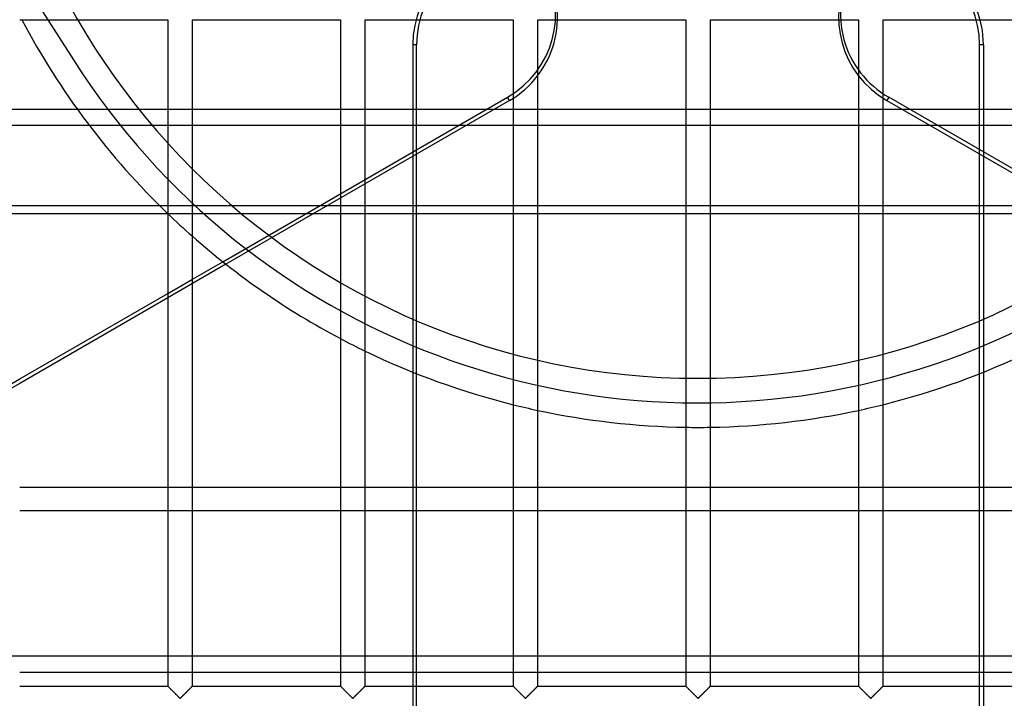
# Model space of a CAD drawing. Header units: millimetres. Extents: x -455 to 455, y -455 to 455.
# Tile 28 of 58: x -138 to 62, y -211 to -73. Entities that reach past the tile are written whole.
import ezdxf

# ---------------------------------------------------------------- set-up
doc = ezdxf.new("R2010")
doc.units = ezdxf.units.MM
doc.layers.add('MAIN-1', color=7, linetype='Continuous')
doc.layers.add('MAIN-2', color=7, linetype='Continuous')

msp = doc.modelspace()

# ---------------------------------------------------------------- linework, layer by layer
at = {"layer": 'MAIN-1'}
for p, q in [((-138.33, -72.92), (-108.12, -72.92)), ((-108.12, -72.92), (-108.12, -208.75)), ((-103.13, -208.75), (-103.13, -72.92)), ((-103.13, -72.92), (-72.92, -72.92)), ((-72.92, -72.92), (-72.92, -208.75)), ((-67.92, -208.75), (-67.92, -72.92)), ((-67.92, -72.92), (-37.71, -72.92)), ((-37.71, -72.92), (-37.71, -208.75)), ((-32.71, -208.75), (-32.71, -72.92)), ((-32.71, -72.92), (-2.5, -72.92)), ((-2.5, -72.92), (-2.5, -208.75)), ((2.5, -208.75), (2.5, -72.92)), ((2.5, -72.92), (32.71, -72.92)), ((32.71, -72.92), (32.71, -208.75)), ((37.71, -208.75), (37.71, -72.92)), ((37.71, -72.92), (67.92, -72.92)), ((-103.13, -125.81), (-96.93, -122.23)), ((-96.27, -122.75), (-103.13, -126.71)), ((-138.33, -146.13), (-108.12, -128.69)), ((-108.12, -129.6), (-138.33, -147.04)), ((-58.17, -144.75), (-58.17, -208.75)), ((57.39, -208.75), (57.39, -145.06)), ((58.17, -144.75), (58.17, -208.75)), ((-138.33, -168.22), (-108.12, -168.22)), ((-103.13, -168.22), (-72.92, -168.22)), ((-67.92, -168.22), (-58.17, -168.22)), ((58.17, -168.22), (67.92, -168.22)), ((-108.12, -172.98), (-138.33, -172.98)), ((-72.92, -172.98), (-103.13, -172.98)), ((-58.17, -172.98), (-67.92, -172.98)), ((67.92, -172.98), (58.17, -172.98)), ((-138.33, -205.86), (-108.12, -205.86)), ((-103.13, -205.86), (-72.92, -205.86)), ((-67.92, -205.86), (-58.17, -205.86)), ((58.17, -205.86), (67.92, -205.86)), ((-138.33, -208.75), (-108.12, -208.75)), ((-108.11, -208.76), (-108.12, -208.75)), ((-108.12, -208.75), (-108.12, -208.75)), ((-108.1, -208.77), (-108.11, -208.76)), ((-108.09, -208.79), (-108.1, -208.77)), ((-108.07, -208.81), (-108.09, -208.79)), ((-103.15, -208.78), (-103.19, -208.81)), ((-103.13, -208.76), (-103.15, -208.78)), ((-103.13, -208.75), (-103.13, -208.76)), ((-103.13, -208.75), (-72.92, -208.75)), ((-72.91, -208.75), (-72.92, -208.75)), ((-72.91, -208.76), (-72.91, -208.75)), ((-72.9, -208.77), (-72.91, -208.76)), ((-72.88, -208.79), (-72.9, -208.77)), ((-72.86, -208.81), (-72.88, -208.79)), ((-67.95, -208.78), (-67.98, -208.81)), ((-67.92, -208.76), (-67.95, -208.78)), ((-67.92, -208.75), (-67.92, -208.76)), ((-67.92, -208.75), (-37.71, -208.75)), ((-37.7, -208.76), (-37.71, -208.75)), ((-37.71, -208.75), (-37.71, -208.75)), ((-37.69, -208.77), (-37.7, -208.76)), ((-37.67, -208.79), (-37.69, -208.77)), ((-37.65, -208.81), (-37.67, -208.79)), ((-32.74, -208.78), (-32.77, -208.81)), ((-32.72, -208.76), (-32.74, -208.78)), ((-32.71, -208.75), (-32.72, -208.76)), ((-32.71, -208.75), (-2.5, -208.75)), ((-2.49, -208.76), (-2.5, -208.75)), ((-2.5, -208.75), (-2.5, -208.75)), ((-2.48, -208.77), (-2.49, -208.76)), ((-2.46, -208.79), (-2.48, -208.77)), ((-2.44, -208.81), (-2.46, -208.79)), ((2.47, -208.78), (2.44, -208.81)), ((2.49, -208.76), (2.47, -208.78)), ((2.5, -208.75), (2.49, -208.76)), ((2.5, -208.75), (32.71, -208.75)), ((32.72, -208.76), (32.71, -208.75)), ((32.71, -208.75), (32.71, -208.75)), ((32.73, -208.77), (32.72, -208.76)), ((32.75, -208.79), (32.73, -208.77)), ((32.77, -208.81), (32.75, -208.79)), ((37.68, -208.78), (37.65, -208.81)), ((37.7, -208.76), (37.68, -208.78)), ((37.71, -208.75), (37.7, -208.76)), ((37.71, -208.75), (67.92, -208.75)), ((-108.04, -208.83), (-108.07, -208.81)), ((-108.01, -208.86), (-108.04, -208.83)), ((-107.98, -208.89), (-108.01, -208.86)), ((-107.94, -208.93), (-107.98, -208.89)), ((-107.9, -208.97), (-107.94, -208.93)), ((-107.86, -209.01), (-107.9, -208.97)), ((-107.81, -209.06), (-107.86, -209.01)), ((-107.76, -209.11), (-107.81, -209.06)), ((-107.71, -209.16), (-107.76, -209.11)), ((-107.66, -209.22), (-107.71, -209.16)), ((-107.6, -209.27), (-107.66, -209.22)), ((-107.54, -209.33), (-107.6, -209.27)), ((-107.48, -209.39), (-107.54, -209.33)), ((-107.42, -209.45), (-107.48, -209.39)), ((-107.36, -209.51), (-107.42, -209.45)), ((-107.3, -209.58), (-107.36, -209.51)), ((-107.23, -209.64), (-107.3, -209.58)), ((-107.17, -209.71), (-107.23, -209.64)), ((-107.1, -209.77), (-107.17, -209.71)), ((-107.03, -209.84), (-107.1, -209.77)), ((-106.96, -209.91), (-107.03, -209.84)), ((-106.9, -209.98), (-106.96, -209.91)), ((-106.83, -210.05), (-106.9, -209.98)), ((-106.76, -210.12), (-106.83, -210.05)), ((-106.69, -210.18), (-106.76, -210.12)), ((-106.62, -210.25), (-106.69, -210.18)), ((-106.55, -210.32), (-106.62, -210.25)), ((-106.48, -210.39), (-106.55, -210.32)), ((-106.42, -210.46), (-106.48, -210.39)), ((-106.35, -210.52), (-106.42, -210.46)), ((-106.28, -210.59), (-106.35, -210.52)), ((-106.22, -210.65), (-106.28, -210.59)), ((-106.16, -210.72), (-106.22, -210.65)), ((-106.09, -210.78), (-106.16, -210.72)), ((-106.03, -210.84), (-106.09, -210.78)), ((-105.11, -210.73), (-105.22, -210.84)), ((-105, -210.62), (-105.11, -210.73)), ((-104.89, -210.51), (-105, -210.62)), ((-104.77, -210.39), (-104.89, -210.51)), ((-104.65, -210.28), (-104.77, -210.39)), ((-104.53, -210.16), (-104.65, -210.28)), ((-104.41, -210.04), (-104.53, -210.16)), ((-104.29, -209.92), (-104.41, -210.04)), ((-104.18, -209.8), (-104.29, -209.92)), ((-104.06, -209.68), (-104.18, -209.8)), ((-103.95, -209.57), (-104.06, -209.68)), ((-103.84, -209.46), (-103.95, -209.57)), ((-103.73, -209.36), (-103.84, -209.46)), ((-103.63, -209.25), (-103.73, -209.36)), ((-103.53, -209.16), (-103.63, -209.25)), ((-103.45, -209.07), (-103.53, -209.16)), ((-103.36, -208.99), (-103.45, -209.07)), ((-103.29, -208.92), (-103.36, -208.99)), ((-103.23, -208.86), (-103.29, -208.92)), ((-103.19, -208.81), (-103.23, -208.86)), ((-72.83, -208.83), (-72.86, -208.81)), ((-72.81, -208.86), (-72.83, -208.83)), ((-72.77, -208.89), (-72.81, -208.86)), ((-72.74, -208.93), (-72.77, -208.89)), ((-72.7, -208.97), (-72.74, -208.93)), ((-72.65, -209.01), (-72.7, -208.97)), ((-72.61, -209.06), (-72.65, -209.01)), ((-72.56, -209.11), (-72.61, -209.06)), ((-72.5, -209.16), (-72.56, -209.11)), ((-72.45, -209.22), (-72.5, -209.16)), ((-72.39, -209.27), (-72.45, -209.22)), ((-72.33, -209.33), (-72.39, -209.27)), ((-72.27, -209.39), (-72.33, -209.33)), ((-72.21, -209.45), (-72.27, -209.39)), ((-72.15, -209.51), (-72.21, -209.45)), ((-72.09, -209.58), (-72.15, -209.51)), ((-72.02, -209.64), (-72.09, -209.58)), ((-71.96, -209.71), (-72.02, -209.64)), ((-71.89, -209.77), (-71.96, -209.71)), ((-71.82, -209.84), (-71.89, -209.77)), ((-71.76, -209.91), (-71.82, -209.84)), ((-71.69, -209.98), (-71.76, -209.91)), ((-71.62, -210.05), (-71.69, -209.98)), ((-71.55, -210.12), (-71.62, -210.05)), ((-71.48, -210.18), (-71.55, -210.12)), ((-71.41, -210.25), (-71.48, -210.18)), ((-71.34, -210.32), (-71.41, -210.25)), ((-71.28, -210.39), (-71.34, -210.32)), ((-71.21, -210.46), (-71.28, -210.39)), ((-71.14, -210.52), (-71.21, -210.46)), ((-71.08, -210.59), (-71.14, -210.52)), ((-71.01, -210.65), (-71.08, -210.59)), ((-70.95, -210.72), (-71.01, -210.65)), ((-70.88, -210.78), (-70.95, -210.72)), ((-70.82, -210.84), (-70.88, -210.78)), ((-69.91, -210.73), (-70.01, -210.84)), ((-69.79, -210.62), (-69.91, -210.73)), ((-69.68, -210.51), (-69.79, -210.62)), ((-69.56, -210.39), (-69.68, -210.51)), ((-69.45, -210.28), (-69.56, -210.39)), ((-69.33, -210.16), (-69.45, -210.28)), ((-69.21, -210.04), (-69.33, -210.16)), ((-69.09, -209.92), (-69.21, -210.04)), ((-68.97, -209.8), (-69.09, -209.92)), ((-68.85, -209.68), (-68.97, -209.8)), ((-68.74, -209.57), (-68.85, -209.68)), ((-68.63, -209.46), (-68.74, -209.57)), ((-68.52, -209.36), (-68.63, -209.46)), ((-68.42, -209.25), (-68.52, -209.36)), ((-68.33, -209.16), (-68.42, -209.25)), ((-68.24, -209.07), (-68.33, -209.16)), ((-68.16, -208.99), (-68.24, -209.07)), ((-68.09, -208.92), (-68.16, -208.99)), ((-68.03, -208.86), (-68.09, -208.92)), ((-67.98, -208.81), (-68.03, -208.86)), ((-37.63, -208.83), (-37.65, -208.81)), ((-37.6, -208.86), (-37.63, -208.83)), ((-37.56, -208.89), (-37.6, -208.86)), ((-37.53, -208.93), (-37.56, -208.89)), ((-37.49, -208.97), (-37.53, -208.93)), ((-37.44, -209.01), (-37.49, -208.97)), ((-37.4, -209.06), (-37.44, -209.01)), ((-37.35, -209.11), (-37.4, -209.06)), ((-37.29, -209.16), (-37.35, -209.11)), ((-37.24, -209.22), (-37.29, -209.16)), ((-37.18, -209.27), (-37.24, -209.22)), ((-37.12, -209.33), (-37.18, -209.27)), ((-37.06, -209.39), (-37.12, -209.33)), ((-37, -209.45), (-37.06, -209.39)), ((-36.94, -209.51), (-37, -209.45)), ((-36.88, -209.58), (-36.94, -209.51)), ((-36.82, -209.64), (-36.88, -209.58)), ((-36.75, -209.71), (-36.82, -209.64)), ((-36.68, -209.77), (-36.75, -209.71)), ((-36.62, -209.84), (-36.68, -209.77)), ((-36.55, -209.91), (-36.62, -209.84)), ((-36.48, -209.98), (-36.55, -209.91)), ((-36.41, -210.05), (-36.48, -209.98)), ((-36.34, -210.12), (-36.41, -210.05)), ((-36.27, -210.18), (-36.34, -210.12)), ((-36.2, -210.25), (-36.27, -210.18)), ((-36.13, -210.32), (-36.2, -210.25)), ((-36.07, -210.39), (-36.13, -210.32)), ((-36, -210.46), (-36.07, -210.39)), ((-35.93, -210.52), (-36, -210.46)), ((-35.87, -210.59), (-35.93, -210.52)), ((-35.8, -210.65), (-35.87, -210.59)), ((-35.74, -210.72), (-35.8, -210.65)), ((-35.68, -210.78), (-35.74, -210.72)), ((-35.62, -210.84), (-35.68, -210.78)), ((-34.7, -210.73), (-34.8, -210.84)), ((-34.59, -210.62), (-34.7, -210.73)), ((-34.47, -210.51), (-34.59, -210.62)), ((-34.35, -210.39), (-34.47, -210.51)), ((-34.24, -210.28), (-34.35, -210.39)), ((-34.12, -210.16), (-34.24, -210.28)), ((-34, -210.04), (-34.12, -210.16)), ((-33.88, -209.92), (-34, -210.04)), ((-33.76, -209.8), (-33.88, -209.92)), ((-33.64, -209.68), (-33.76, -209.8)), ((-33.53, -209.57), (-33.64, -209.68)), ((-33.42, -209.46), (-33.53, -209.57)), ((-33.32, -209.36), (-33.42, -209.46)), ((-33.21, -209.25), (-33.32, -209.36)), ((-33.12, -209.16), (-33.21, -209.25)), ((-33.03, -209.07), (-33.12, -209.16)), ((-32.95, -208.99), (-33.03, -209.07)), ((-32.88, -208.92), (-32.95, -208.99)), ((-32.82, -208.86), (-32.88, -208.92)), ((-32.77, -208.81), (-32.82, -208.86)), ((-2.42, -208.83), (-2.44, -208.81)), ((-2.39, -208.86), (-2.42, -208.83)), ((-2.36, -208.89), (-2.39, -208.86)), ((-2.32, -208.93), (-2.36, -208.89)), ((-2.28, -208.97), (-2.32, -208.93)), ((-2.24, -209.01), (-2.28, -208.97)), ((-2.19, -209.06), (-2.24, -209.01)), ((-2.14, -209.11), (-2.19, -209.06)), ((-2.09, -209.16), (-2.14, -209.11)), ((-2.03, -209.22), (-2.09, -209.16)), ((-1.97, -209.27), (-2.03, -209.22)), ((-1.92, -209.33), (-1.97, -209.27)), ((-1.86, -209.39), (-1.92, -209.33)), ((-1.8, -209.45), (-1.86, -209.39)), ((-1.73, -209.51), (-1.8, -209.45)), ((-1.67, -209.58), (-1.73, -209.51)), ((-1.61, -209.64), (-1.67, -209.58)), ((-1.54, -209.71), (-1.61, -209.64)), ((-1.47, -209.77), (-1.54, -209.71)), ((-1.41, -209.84), (-1.47, -209.77)), ((-1.34, -209.91), (-1.41, -209.84)), ((-1.27, -209.98), (-1.34, -209.91)), ((-1.2, -210.05), (-1.27, -209.98)), ((-1.13, -210.12), (-1.2, -210.05)), ((-1.06, -210.18), (-1.13, -210.12)), ((-0.99, -210.25), (-1.06, -210.18)), ((-0.93, -210.32), (-0.99, -210.25)), ((-0.86, -210.39), (-0.93, -210.32)), ((-0.79, -210.46), (-0.86, -210.39)), ((-0.73, -210.52), (-0.79, -210.46)), ((-0.66, -210.59), (-0.73, -210.52)), ((-0.59, -210.65), (-0.66, -210.59)), ((-0.53, -210.72), (-0.59, -210.65)), ((-0.47, -210.78), (-0.53, -210.72)), ((-0.41, -210.84), (-0.47, -210.78)), ((0.51, -210.73), (0.4, -210.84)), ((0.62, -210.62), (0.51, -210.73)), ((0.74, -210.51), (0.62, -210.62)), ((0.85, -210.39), (0.74, -210.51)), ((0.97, -210.28), (0.85, -210.39)), ((1.09, -210.16), (0.97, -210.28)), ((1.21, -210.04), (1.09, -210.16)), ((1.33, -209.92), (1.21, -210.04)), ((1.45, -209.8), (1.33, -209.92)), ((1.57, -209.68), (1.45, -209.8)), ((1.68, -209.57), (1.57, -209.68)), ((1.79, -209.46), (1.68, -209.57)), ((1.89, -209.36), (1.79, -209.46)), ((1.99, -209.25), (1.89, -209.36)), ((2.09, -209.16), (1.99, -209.25)), ((2.18, -209.07), (2.09, -209.16)), ((2.26, -208.99), (2.18, -209.07)), ((2.33, -208.92), (2.26, -208.99)), ((2.39, -208.86), (2.33, -208.92)), ((2.44, -208.81), (2.39, -208.86)), ((32.79, -208.83), (32.77, -208.81)), ((32.82, -208.86), (32.79, -208.83)), ((32.85, -208.89), (32.82, -208.86)), ((32.89, -208.93), (32.85, -208.89)), ((32.93, -208.97), (32.89, -208.93)), ((32.97, -209.01), (32.93, -208.97)), ((33.02, -209.06), (32.97, -209.01)), ((33.07, -209.11), (33.02, -209.06)), ((33.12, -209.16), (33.07, -209.11)), ((33.18, -209.22), (33.12, -209.16)), ((33.23, -209.27), (33.18, -209.22)), ((33.29, -209.33), (33.23, -209.27)), ((33.35, -209.39), (33.29, -209.33)), ((33.41, -209.45), (33.35, -209.39)), ((33.47, -209.51), (33.41, -209.45)), ((33.54, -209.58), (33.47, -209.51)), ((33.6, -209.64), (33.54, -209.58)), ((33.67, -209.71), (33.6, -209.64)), ((33.73, -209.77), (33.67, -209.71)), ((33.8, -209.84), (33.73, -209.77)), ((33.87, -209.91), (33.8, -209.84)), ((33.94, -209.98), (33.87, -209.91)), ((34.01, -210.05), (33.94, -209.98)), ((34.08, -210.12), (34.01, -210.05)), ((34.15, -210.18), (34.08, -210.12)), ((34.21, -210.25), (34.15, -210.18)), ((34.28, -210.32), (34.21, -210.25)), ((34.35, -210.39), (34.28, -210.32)), ((34.42, -210.46), (34.35, -210.39)), ((34.48, -210.52), (34.42, -210.46)), ((34.55, -210.59), (34.48, -210.52)), ((34.61, -210.65), (34.55, -210.59)), ((34.68, -210.72), (34.61, -210.65)), ((34.74, -210.78), (34.68, -210.72)), ((34.8, -210.84), (34.74, -210.78)), ((35.72, -210.73), (35.61, -210.84)), ((35.83, -210.62), (35.72, -210.73)), ((35.95, -210.51), (35.83, -210.62)), ((36.06, -210.39), (35.95, -210.51)), ((36.18, -210.28), (36.06, -210.39)), ((36.3, -210.16), (36.18, -210.28)), ((36.42, -210.04), (36.3, -210.16)), ((36.54, -209.92), (36.42, -210.04)), ((36.66, -209.8), (36.54, -209.92)), ((36.77, -209.68), (36.66, -209.8)), ((36.89, -209.57), (36.77, -209.68)), ((36.99, -209.46), (36.89, -209.57)), ((37.1, -209.36), (36.99, -209.46)), ((37.2, -209.25), (37.1, -209.36)), ((37.3, -209.16), (37.2, -209.25)), ((37.39, -209.07), (37.3, -209.16)), ((37.47, -208.99), (37.39, -209.07)), ((37.54, -208.92), (37.47, -208.99)), ((37.6, -208.86), (37.54, -208.92)), ((37.65, -208.81), (37.6, -208.86)), ((-105.97, -210.89), (-106.03, -210.84)), ((-105.92, -210.95), (-105.97, -210.89)), ((-105.86, -211), (-105.92, -210.95)), ((-105.81, -211.06), (-105.86, -211)), ((-105.75, -211.1), (-105.81, -211.06)), ((-105.7, -211.15), (-105.75, -211.1)), ((-105.62, -211.18), (-105.7, -211.15)), ((-105.51, -211.12), (-105.62, -211.18)), ((-105.42, -211.03), (-105.51, -211.12)), ((-105.32, -210.94), (-105.42, -211.03)), ((-105.22, -210.84), (-105.32, -210.94)), ((-70.76, -210.89), (-70.82, -210.84)), ((-70.71, -210.95), (-70.76, -210.89)), ((-70.65, -211), (-70.71, -210.95)), ((-70.6, -211.06), (-70.65, -211)), ((-70.54, -211.1), (-70.6, -211.06)), ((-70.49, -211.15), (-70.54, -211.1)), ((-70.42, -211.18), (-70.49, -211.15)), ((-70.3, -211.12), (-70.42, -211.18)), ((-70.21, -211.03), (-70.3, -211.12)), ((-70.11, -210.94), (-70.21, -211.03)), ((-70.01, -210.84), (-70.11, -210.94)), ((-35.56, -210.89), (-35.62, -210.84)), ((-35.5, -210.95), (-35.56, -210.89)), ((-35.44, -211), (-35.5, -210.95)), ((-35.39, -211.06), (-35.44, -211)), ((-35.34, -211.1), (-35.39, -211.06)), ((-35.28, -211.15), (-35.34, -211.1)), ((-35.21, -211.18), (-35.28, -211.15)), ((-35.09, -211.12), (-35.21, -211.18)), ((-35, -211.03), (-35.09, -211.12)), ((-34.9, -210.94), (-35, -211.03)), ((-34.8, -210.84), (-34.9, -210.94)), ((-0.35, -210.89), (-0.41, -210.84)), ((-0.29, -210.95), (-0.35, -210.89)), ((-0.23, -211), (-0.29, -210.95)), ((-0.18, -211.06), (-0.23, -211)), ((-0.13, -211.1), (-0.18, -211.06)), ((-0.07, -211.15), (-0.13, -211.1)), ((0, -211.18), (-0.07, -211.15)), ((0.11, -211.12), (0, -211.18)), ((0.21, -211.03), (0.11, -211.12)), ((0.3, -210.94), (0.21, -211.03)), ((0.4, -210.84), (0.3, -210.94)), ((34.86, -210.89), (34.8, -210.84)), ((34.92, -210.95), (34.86, -210.89)), ((34.97, -211), (34.92, -210.95)), ((35.03, -211.06), (34.97, -211)), ((35.08, -211.1), (35.03, -211.06)), ((35.14, -211.15), (35.08, -211.1)), ((35.21, -211.18), (35.14, -211.15)), ((35.32, -211.12), (35.21, -211.18)), ((35.42, -211.03), (35.32, -211.12)), ((35.51, -210.94), (35.42, -211.03)), ((35.61, -210.84), (35.51, -210.94))]:
    msp.add_line(p, q, dxfattribs=at)
for start, end in [(207.8666, 226.1238), (228.6189, 242.1338), (244.1912, 256.0123), (283.9877, 295.8088), (257.8967, 269.0821), (270.9179, 282.1033)]:
    msp.add_arc((0, 0), 156, start, end, dxfattribs=at)
at = {"layer": 'MAIN-2'}
for p, q in [((-148.41, -48.07), (-127.36, -81.12)), ((-58.17, -78.01), (-58.17, -144.75)), ((-57.39, -78.01), (-58.17, -78.01)), ((-57.39, -380.53), (-57.39, -78.01)), ((57.39, -145.06), (57.39, -78.01)), ((58.17, -78.01), (57.39, -78.01)), ((58.17, -78.01), (58.17, -144.75)), ((-127.36, -81.12), (-127.36, -81.12)), ((-96.93, -122.23), (-38.86, -88.71)), ((-38.47, -89.38), (-96.27, -122.75)), ((-38.47, -89.38), (-38.86, -88.71)), ((38.86, -88.71), (38.47, -89.38)), ((38.47, -89.38), (96.27, -122.75)), ((300.85, -239.96), (38.86, -88.71)), ((387.5, -91.22), (-387.5, -91.22)), ((-284.17, -94.44), (284.17, -94.44)), ((-311.06, -112.42), (311.06, -112.42)), ((308.38, -110.87), (-308.38, -110.87)), ((-108.12, -128.69), (-103.13, -125.81)), ((-103.13, -126.71), (-108.12, -129.6)), ((-143.33, -149.02), (-138.33, -146.13)), ((-138.33, -147.04), (-143.33, -149.92)), ((-108.12, -168.22), (-103.13, -168.22)), ((-72.92, -168.22), (-67.92, -168.22)), ((-58.17, -168.22), (58.17, -168.22)), ((-103.13, -172.98), (-108.12, -172.98)), ((-67.92, -172.98), (-72.92, -172.98)), ((58.17, -172.98), (-58.17, -172.98)), ((387.5, -202.65), (-387.5, -202.65)), ((-108.12, -205.86), (-103.13, -205.86)), ((-72.92, -205.86), (-67.92, -205.86)), ((-58.17, -205.86), (58.17, -205.86)), ((-108.12, -208.75), (-108.12, -208.75)), ((-108.12, -208.75), (-108.11, -208.77)), ((-108.11, -208.77), (-108.08, -208.79)), ((-108.08, -208.79), (-108.05, -208.82)), ((-103.2, -208.82), (-103.17, -208.79)), ((-103.17, -208.79), (-103.14, -208.77)), ((-103.14, -208.77), (-103.13, -208.75)), ((-103.13, -208.75), (-103.13, -208.75)), ((-72.92, -208.75), (-72.91, -208.75)), ((-72.91, -208.75), (-72.9, -208.77)), ((-72.9, -208.77), (-72.88, -208.79)), ((-72.88, -208.79), (-72.84, -208.82)), ((-67.99, -208.82), (-67.96, -208.79)), ((-67.96, -208.79), (-67.94, -208.77)), ((-67.94, -208.77), (-67.92, -208.75)), ((-67.92, -208.75), (-67.92, -208.75)), ((-58.17, -208.75), (-58.17, -213.75)), ((-37.71, -208.75), (-37.7, -208.75)), ((-37.7, -208.75), (-37.69, -208.77)), ((-37.69, -208.77), (-37.67, -208.79)), ((-37.67, -208.79), (-37.64, -208.82)), ((-32.78, -208.82), (-32.75, -208.79)), ((-32.75, -208.79), (-32.73, -208.77)), ((-32.73, -208.77), (-32.71, -208.75)), ((-32.71, -208.75), (-32.71, -208.75)), ((-2.5, -208.75), (-2.49, -208.75)), ((-2.49, -208.75), (-2.48, -208.77)), ((-2.48, -208.77), (-2.46, -208.79)), ((-2.46, -208.79), (-2.43, -208.82)), ((2.43, -208.82), (2.46, -208.79)), ((2.46, -208.79), (2.48, -208.77)), ((2.48, -208.77), (2.49, -208.75)), ((2.49, -208.75), (2.5, -208.75)), ((32.71, -208.75), (32.71, -208.75)), ((32.71, -208.75), (32.73, -208.77)), ((32.73, -208.77), (32.75, -208.79)), ((32.75, -208.79), (32.78, -208.82)), ((37.64, -208.82), (37.67, -208.79)), ((37.67, -208.79), (37.69, -208.77)), ((37.69, -208.77), (37.7, -208.75)), ((37.7, -208.75), (37.71, -208.75)), ((57.39, -213.75), (57.39, -208.75)), ((58.17, -208.75), (58.17, -213.75)), ((-108.05, -208.82), (-108.01, -208.86)), ((-108.01, -208.86), (-107.97, -208.91)), ((-107.97, -208.91), (-107.91, -208.96)), ((-107.91, -208.96), (-107.85, -209.02)), ((-107.85, -209.02), (-107.78, -209.09)), ((-107.78, -209.09), (-107.71, -209.16)), ((-107.71, -209.16), (-107.63, -209.24)), ((-107.63, -209.24), (-107.55, -209.32)), ((-107.55, -209.32), (-107.47, -209.41)), ((-107.47, -209.41), (-107.38, -209.49)), ((-107.38, -209.49), (-107.29, -209.58)), ((-107.29, -209.58), (-107.2, -209.67)), ((-107.2, -209.67), (-107.11, -209.76)), ((-107.11, -209.76), (-107.01, -209.86)), ((-107.01, -209.86), (-106.92, -209.95)), ((-106.92, -209.95), (-106.82, -210.05)), ((-106.82, -210.05), (-106.73, -210.15)), ((-106.73, -210.15), (-106.63, -210.24)), ((-106.63, -210.24), (-106.53, -210.34)), ((-106.53, -210.34), (-106.44, -210.43)), ((-106.44, -210.43), (-106.35, -210.53)), ((-106.35, -210.53), (-106.25, -210.62)), ((-106.25, -210.62), (-106.16, -210.71)), ((-106.16, -210.71), (-106.08, -210.79)), ((-106.08, -210.79), (-105.99, -210.88)), ((-105.26, -210.88), (-105.17, -210.79)), ((-105.17, -210.79), (-105.09, -210.71)), ((-105.09, -210.71), (-105, -210.62)), ((-105, -210.62), (-104.9, -210.53)), ((-104.9, -210.53), (-104.81, -210.43)), ((-104.81, -210.43), (-104.72, -210.34)), ((-104.72, -210.34), (-104.62, -210.24)), ((-104.62, -210.24), (-104.52, -210.15)), ((-104.52, -210.15), (-104.43, -210.05)), ((-104.43, -210.05), (-104.33, -209.95)), ((-104.33, -209.95), (-104.24, -209.86)), ((-104.24, -209.86), (-104.14, -209.76)), ((-104.14, -209.76), (-104.05, -209.67)), ((-104.05, -209.67), (-103.96, -209.58)), ((-103.96, -209.58), (-103.87, -209.49)), ((-103.87, -209.49), (-103.78, -209.41)), ((-103.78, -209.41), (-103.7, -209.32)), ((-103.7, -209.32), (-103.62, -209.24)), ((-103.62, -209.24), (-103.54, -209.16)), ((-103.54, -209.16), (-103.47, -209.09)), ((-103.47, -209.09), (-103.4, -209.02)), ((-103.4, -209.02), (-103.34, -208.96)), ((-103.34, -208.96), (-103.28, -208.91)), ((-103.28, -208.91), (-103.24, -208.86)), ((-103.24, -208.86), (-103.2, -208.82)), ((-72.84, -208.82), (-72.81, -208.86)), ((-72.81, -208.86), (-72.76, -208.91)), ((-72.76, -208.91), (-72.7, -208.96)), ((-72.7, -208.96), (-72.64, -209.02)), ((-72.64, -209.02), (-72.57, -209.09)), ((-72.57, -209.09), (-72.5, -209.16)), ((-72.5, -209.16), (-72.42, -209.24)), ((-72.42, -209.24), (-72.34, -209.32)), ((-72.34, -209.32), (-72.26, -209.41)), ((-72.26, -209.41), (-72.17, -209.49)), ((-72.17, -209.49), (-72.08, -209.58)), ((-72.08, -209.58), (-71.99, -209.67)), ((-71.99, -209.67), (-71.9, -209.76)), ((-71.9, -209.76), (-71.81, -209.86)), ((-71.81, -209.86), (-71.71, -209.95)), ((-71.71, -209.95), (-71.61, -210.05)), ((-71.61, -210.05), (-71.52, -210.15)), ((-71.52, -210.15), (-71.42, -210.24)), ((-71.42, -210.24), (-71.32, -210.34)), ((-71.32, -210.34), (-71.23, -210.43)), ((-71.23, -210.43), (-71.14, -210.53)), ((-71.14, -210.53), (-71.04, -210.62)), ((-71.04, -210.62), (-70.95, -210.71)), ((-70.95, -210.71), (-70.87, -210.79)), ((-70.87, -210.79), (-70.78, -210.88)), ((-70.05, -210.88), (-69.97, -210.79)), ((-69.97, -210.79), (-69.88, -210.71)), ((-69.88, -210.71), (-69.79, -210.62)), ((-69.79, -210.62), (-69.7, -210.53)), ((-69.7, -210.53), (-69.6, -210.43)), ((-69.6, -210.43), (-69.51, -210.34)), ((-69.51, -210.34), (-69.41, -210.24)), ((-69.41, -210.24), (-69.32, -210.15)), ((-69.32, -210.15), (-69.22, -210.05)), ((-69.22, -210.05), (-69.12, -209.95)), ((-69.12, -209.95), (-69.03, -209.86)), ((-69.03, -209.86), (-68.93, -209.76)), ((-68.93, -209.76), (-68.84, -209.67)), ((-68.84, -209.67), (-68.75, -209.58)), ((-68.75, -209.58), (-68.66, -209.49)), ((-68.66, -209.49), (-68.57, -209.41)), ((-68.57, -209.41), (-68.49, -209.32)), ((-68.49, -209.32), (-68.41, -209.24)), ((-68.41, -209.24), (-68.33, -209.16)), ((-68.33, -209.16), (-68.26, -209.09)), ((-68.26, -209.09), (-68.19, -209.02)), ((-68.19, -209.02), (-68.13, -208.96)), ((-68.13, -208.96), (-68.08, -208.91)), ((-68.08, -208.91), (-68.03, -208.86)), ((-68.03, -208.86), (-67.99, -208.82)), ((-37.64, -208.82), (-37.6, -208.86)), ((-37.6, -208.86), (-37.55, -208.91)), ((-37.55, -208.91), (-37.5, -208.96)), ((-37.5, -208.96), (-37.43, -209.02)), ((-37.43, -209.02), (-37.37, -209.09)), ((-37.37, -209.09), (-37.29, -209.16)), ((-37.29, -209.16), (-37.22, -209.24)), ((-37.22, -209.24), (-37.13, -209.32)), ((-37.13, -209.32), (-37.05, -209.41)), ((-37.05, -209.41), (-36.96, -209.49)), ((-36.96, -209.49), (-36.88, -209.58)), ((-36.88, -209.58), (-36.79, -209.67)), ((-36.79, -209.67), (-36.69, -209.76)), ((-36.69, -209.76), (-36.6, -209.86)), ((-36.6, -209.86), (-36.5, -209.95)), ((-36.5, -209.95), (-36.41, -210.05)), ((-36.41, -210.05), (-36.31, -210.15)), ((-36.31, -210.15), (-36.21, -210.24)), ((-36.21, -210.24), (-36.12, -210.34)), ((-36.12, -210.34), (-36.02, -210.43)), ((-36.02, -210.43), (-35.93, -210.53)), ((-35.93, -210.53), (-35.84, -210.62)), ((-35.84, -210.62), (-35.75, -210.71)), ((-35.75, -210.71), (-35.66, -210.79)), ((-35.66, -210.79), (-35.57, -210.88)), ((-34.84, -210.88), (-34.76, -210.79)), ((-34.76, -210.79), (-34.67, -210.71)), ((-34.67, -210.71), (-34.58, -210.62)), ((-34.58, -210.62), (-34.49, -210.53)), ((-34.49, -210.53), (-34.39, -210.43)), ((-34.39, -210.43), (-34.3, -210.34)), ((-34.3, -210.34), (-34.2, -210.24)), ((-34.2, -210.24), (-34.11, -210.15)), ((-34.11, -210.15), (-34.01, -210.05)), ((-34.01, -210.05), (-33.91, -209.95)), ((-33.91, -209.95), (-33.82, -209.86)), ((-33.82, -209.86), (-33.72, -209.76)), ((-33.72, -209.76), (-33.63, -209.67)), ((-33.63, -209.67), (-33.54, -209.58)), ((-33.54, -209.58), (-33.45, -209.49)), ((-33.45, -209.49), (-33.37, -209.41)), ((-33.37, -209.41), (-33.28, -209.32)), ((-33.28, -209.32), (-33.2, -209.24)), ((-33.2, -209.24), (-33.12, -209.16)), ((-33.12, -209.16), (-33.05, -209.09)), ((-33.05, -209.09), (-32.98, -209.02)), ((-32.98, -209.02), (-32.92, -208.96)), ((-32.92, -208.96), (-32.87, -208.91)), ((-32.87, -208.91), (-32.82, -208.86)), ((-32.82, -208.86), (-32.78, -208.82)), ((-2.43, -208.82), (-2.39, -208.86)), ((-2.39, -208.86), (-2.34, -208.91)), ((-2.34, -208.91), (-2.29, -208.96)), ((-2.29, -208.96), (-2.23, -209.02)), ((-2.23, -209.02), (-2.16, -209.09)), ((-2.16, -209.09), (-2.08, -209.16)), ((-2.08, -209.16), (-2.01, -209.24)), ((-2.01, -209.24), (-1.93, -209.32)), ((-1.93, -209.32), (-1.84, -209.41)), ((-1.84, -209.41), (-1.76, -209.49)), ((-1.76, -209.49), (-1.67, -209.58)), ((-1.67, -209.58), (-1.58, -209.67)), ((-1.58, -209.67), (-1.48, -209.76)), ((-1.48, -209.76), (-1.39, -209.86)), ((-1.39, -209.86), (-1.29, -209.95)), ((-1.29, -209.95), (-1.2, -210.05)), ((-1.2, -210.05), (-1.1, -210.15)), ((-1.1, -210.15), (-1, -210.24)), ((-1, -210.24), (-0.91, -210.34)), ((-0.91, -210.34), (-0.81, -210.43)), ((-0.81, -210.43), (-0.72, -210.53)), ((-0.72, -210.53), (-0.63, -210.62)), ((-0.63, -210.62), (-0.54, -210.71)), ((-0.54, -210.71), (-0.45, -210.79)), ((-0.45, -210.79), (-0.37, -210.88)), ((0.37, -210.88), (0.45, -210.79)), ((0.45, -210.79), (0.54, -210.71)), ((0.54, -210.71), (0.63, -210.62)), ((0.63, -210.62), (0.72, -210.53)), ((0.72, -210.53), (0.81, -210.43)), ((0.81, -210.43), (0.91, -210.34)), ((0.91, -210.34), (1, -210.24)), ((1, -210.24), (1.1, -210.15)), ((1.1, -210.15), (1.2, -210.05)), ((1.2, -210.05), (1.29, -209.95)), ((1.29, -209.95), (1.39, -209.86)), ((1.39, -209.86), (1.48, -209.76)), ((1.48, -209.76), (1.58, -209.67)), ((1.58, -209.67), (1.67, -209.58)), ((1.67, -209.58), (1.76, -209.49)), ((1.76, -209.49), (1.84, -209.41)), ((1.84, -209.41), (1.93, -209.32)), ((1.93, -209.32), (2.01, -209.24)), ((2.01, -209.24), (2.08, -209.16)), ((2.08, -209.16), (2.16, -209.09)), ((2.16, -209.09), (2.23, -209.02)), ((2.23, -209.02), (2.29, -208.96)), ((2.29, -208.96), (2.34, -208.91)), ((2.34, -208.91), (2.39, -208.86)), ((2.39, -208.86), (2.43, -208.82)), ((32.78, -208.82), (32.82, -208.86)), ((32.82, -208.86), (32.87, -208.91)), ((32.87, -208.91), (32.92, -208.96)), ((32.92, -208.96), (32.98, -209.02)), ((32.98, -209.02), (33.05, -209.09)), ((33.05, -209.09), (33.12, -209.16)), ((33.12, -209.16), (33.2, -209.24)), ((33.2, -209.24), (33.28, -209.32)), ((33.28, -209.32), (33.37, -209.41)), ((33.37, -209.41), (33.45, -209.49)), ((33.45, -209.49), (33.54, -209.58)), ((33.54, -209.58), (33.63, -209.67)), ((33.63, -209.67), (33.72, -209.76)), ((33.72, -209.76), (33.82, -209.86)), ((33.82, -209.86), (33.91, -209.95)), ((33.91, -209.95), (34.01, -210.05)), ((34.01, -210.05), (34.11, -210.15)), ((34.11, -210.15), (34.2, -210.24)), ((34.2, -210.24), (34.3, -210.34)), ((34.3, -210.34), (34.39, -210.43)), ((34.39, -210.43), (34.49, -210.53)), ((34.49, -210.53), (34.58, -210.62)), ((34.58, -210.62), (34.67, -210.71)), ((34.67, -210.71), (34.76, -210.79)), ((34.76, -210.79), (34.84, -210.88)), ((35.57, -210.88), (35.66, -210.79)), ((35.66, -210.79), (35.75, -210.71)), ((35.75, -210.71), (35.84, -210.62)), ((35.84, -210.62), (35.93, -210.53)), ((35.93, -210.53), (36.02, -210.43)), ((36.02, -210.43), (36.12, -210.34)), ((36.12, -210.34), (36.21, -210.24)), ((36.21, -210.24), (36.31, -210.15)), ((36.31, -210.15), (36.41, -210.05)), ((36.41, -210.05), (36.5, -209.95)), ((36.5, -209.95), (36.6, -209.86)), ((36.6, -209.86), (36.69, -209.76)), ((36.69, -209.76), (36.79, -209.67)), ((36.79, -209.67), (36.88, -209.58)), ((36.88, -209.58), (36.96, -209.49)), ((36.96, -209.49), (37.05, -209.41)), ((37.05, -209.41), (37.13, -209.32)), ((37.13, -209.32), (37.22, -209.24)), ((37.22, -209.24), (37.29, -209.16)), ((37.29, -209.16), (37.37, -209.09)), ((37.37, -209.09), (37.43, -209.02)), ((37.43, -209.02), (37.5, -208.96)), ((37.5, -208.96), (37.55, -208.91)), ((37.55, -208.91), (37.6, -208.86)), ((37.6, -208.86), (37.64, -208.82)), ((-105.99, -210.88), (-105.91, -210.96)), ((-105.91, -210.96), (-105.83, -211.03)), ((-105.83, -211.03), (-105.76, -211.1)), ((-105.76, -211.1), (-105.68, -211.16)), ((-105.68, -211.16), (-105.57, -211.16)), ((-105.57, -211.16), (-105.49, -211.1)), ((-105.49, -211.1), (-105.42, -211.03)), ((-105.42, -211.03), (-105.34, -210.96)), ((-105.34, -210.96), (-105.26, -210.88)), ((-70.78, -210.88), (-70.7, -210.96)), ((-70.7, -210.96), (-70.62, -211.03)), ((-70.62, -211.03), (-70.55, -211.1)), ((-70.55, -211.1), (-70.47, -211.16)), ((-70.47, -211.16), (-70.36, -211.16)), ((-70.36, -211.16), (-70.28, -211.1)), ((-70.28, -211.1), (-70.21, -211.03)), ((-70.21, -211.03), (-70.13, -210.96)), ((-70.13, -210.96), (-70.05, -210.88)), ((-35.57, -210.88), (-35.49, -210.96)), ((-35.49, -210.96), (-35.42, -211.03)), ((-35.42, -211.03), (-35.34, -211.1)), ((-35.34, -211.1), (-35.26, -211.16)), ((-35.26, -211.16), (-35.15, -211.16)), ((-35.15, -211.16), (-35.07, -211.1)), ((-35.07, -211.1), (-35, -211.03)), ((-35, -211.03), (-34.92, -210.96)), ((-34.92, -210.96), (-34.84, -210.88)), ((-0.37, -210.88), (-0.29, -210.96)), ((-0.29, -210.96), (-0.21, -211.03)), ((-0.21, -211.03), (-0.13, -211.1)), ((-0.13, -211.1), (-0.06, -211.16)), ((-0.06, -211.16), (0.06, -211.16)), ((0.06, -211.16), (0.13, -211.1)), ((0.13, -211.1), (0.21, -211.03)), ((0.21, -211.03), (0.29, -210.96)), ((0.29, -210.96), (0.37, -210.88)), ((34.84, -210.88), (34.92, -210.96)), ((34.92, -210.96), (35, -211.03)), ((35, -211.03), (35.07, -211.1)), ((35.07, -211.1), (35.15, -211.16)), ((35.15, -211.16), (35.26, -211.16)), ((35.26, -211.16), (35.34, -211.1)), ((35.34, -211.1), (35.42, -211.03)), ((35.42, -211.03), (35.49, -210.96)), ((35.49, -210.96), (35.57, -210.88))]:
    msp.add_line(p, q, dxfattribs=at)
for radius, start, end in [(146, 180, 0), (151, 212.4944, 0), (156, 226.1238, 228.6189), (156, 242.1338, 244.1912), (156, 256.0123, 257.8967), (156, 282.1033, 283.9877), (156, 269.0821, 270.9179)]:
    msp.add_arc((0, 0), radius, start, end, dxfattribs=at)
for centre, major_axis, start_param, end_param in [((-38.91, -78.01), (0, 19.5), 0, 1.570796), ((-38.13, -78.01), (0, -19.5), 3.141593, 4.712389), ((38.13, -78.01), (0, 19.5), -1.570796, 0), ((38.91, -78.01), (0, -19.5), 1.570796, 3.141593), ((-48.49, -72.03), (16.89, 9.75), -1.570796, 0), ((-48.1, -72.7), (-16.89, -9.75), 1.570796, 3.141593), ((48.1, -72.7), (-16.89, 9.75), 0, 1.570796), ((48.49, -72.03), (16.89, -9.75), -3.141593, -1.570796)]:
    msp.add_ellipse(centre, major_axis=major_axis, ratio=0.987688, start_param=start_param, end_param=end_param, dxfattribs=at)

doc.saveas('drawing.dxf')
